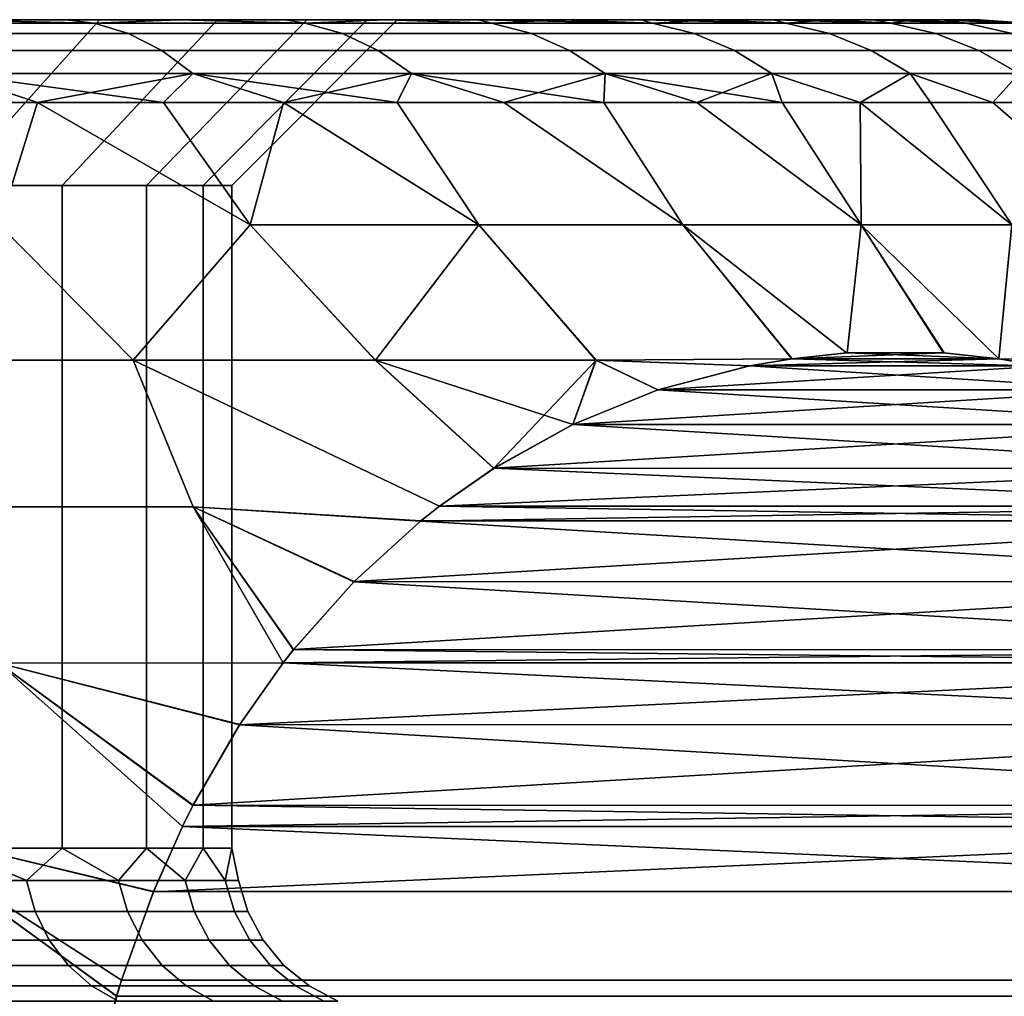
# Model space of a CAD drawing. Header units: metres. Extents: x -109 to 109, y -100 to 76.
# Tile 255 of 256: x 84.25 to 87.22, y 15.05 to 18. Entities that reach past the tile are written whole.
import ezdxf

# ---------------------------------------------------------------- set-up
doc = ezdxf.new("R2010")
doc.units = ezdxf.units.M
doc.layers.add('solid_21062310', color=7, linetype='CONTINUOUS')

msp = doc.modelspace()

# ---------------------------------------------------------------- linework, layer by layer
at = {"layer": 'solid_21062310'}
for points in [[(83.537109, 18, 5.448238), (84.029213, 18, 7.52578), (84.388695, 18, 7.148458), (84.05349, 18, 4.706676)], [(84.04155, 17.499994, 3.699322), (83.628601, 17.499994, 4.443317), (84.05349, 18, 4.706676), (84.4897, 18, 3.920377)], [(83.628601, 17.499994, -4.443316), (84.04155, 17.499994, -3.699321), (84.4897, 18, -3.920374), (84.053497, 18, -4.706674)], [(83.768745, 17.989634, -7.973438), (84.029213, 18, -7.525775), (84.473434, 17.989634, -7.268749)], [(84.473434, 17.989634, 7.268749), (84.029213, 18, 7.52578), (83.768745, 17.989634, 7.973438)], [(84.473434, 17.989634, 7.268749), (83.768745, 17.989634, 7.973438), (83.863869, 17.958586, 8.07778), (84.577782, 17.958586, 7.363869)], [(83.768745, 17.989634, -7.973438), (84.473434, 17.989634, -7.268749), (84.577782, 17.958586, -7.363869), (83.863869, 17.958586, -8.07778)], [(84.053497, 18, -4.706674), (84.388702, 18, -7.148453), (84.029213, 18, -7.525775)], [(84.473434, 17.989634, -7.268749), (84.029213, 18, -7.525775), (84.388702, 18, -7.148453)], [(84.473434, 17.989634, 7.268749), (84.388695, 18, 7.148458), (84.029213, 18, 7.52578)], [(84.377113, 17.499994, 2.917374), (84.04155, 17.499994, 3.699322), (84.4897, 18, 3.920377), (84.846283, 18, 3.089812)], [(84.377113, 17.499994, -2.917373), (84.846283, 18, -3.08981), (84.4897, 18, -3.920374), (84.04155, 17.499994, -3.699321)], [(84.05349, 18, 4.706676), (84.388695, 18, 7.148458), (84.728592, 18, 6.754076), (84.4897, 18, 3.920377)], [(84.053497, 18, -4.706674), (84.4897, 18, -3.920374), (84.7286, 18, -6.75407), (84.388702, 18, -7.148453)], [(84.631844, 17.499994, 2.105492), (84.377113, 17.499994, 2.917374), (84.846283, 18, 3.089812), (85.115318, 18, 2.231901)], [(84.377113, 17.499994, -2.917373), (84.631844, 17.499994, -2.10549), (85.115318, 18, -2.231899), (84.846283, 18, -3.08981)], [(84.473434, 17.989634, 7.268749), (85.1101, 17.989634, 6.502046), (84.728592, 18, 6.754076), (84.388695, 18, 7.148458)], [(84.473434, 17.989634, -7.268749), (84.388702, 18, -7.148453), (84.7286, 18, -6.75407)], [(84.473434, 17.989634, -7.268749), (84.7286, 18, -6.75407), (85.1101, 17.989634, -6.502046)], [(85.1101, 17.989634, 6.502046), (84.473434, 17.989634, 7.268749), (84.577782, 17.958586, 7.363869), (85.222771, 17.958586, 6.587133)], [(84.473434, 17.989634, -7.268749), (85.1101, 17.989634, -6.502046), (85.222771, 17.958586, -6.587133), (84.577782, 17.958586, -7.363869)], [(84.4897, 18, -3.920374), (84.846283, 18, -3.08981), (85.050568, 18, -6.341122), (84.7286, 18, -6.75407)], [(84.4897, 18, 3.920377), (84.728592, 18, 6.754076), (85.05056, 18, 6.341128), (84.846283, 18, 3.089812)], [(84.803131, 17.499994, 1.272001), (84.631844, 17.499994, 2.105492), (85.115318, 18, 2.231901), (85.297386, 18, 1.346286)], [(84.631844, 17.499994, -2.10549), (84.803131, 17.499994, -1.271999), (85.297386, 18, -1.346284), (85.115318, 18, -2.231899)], [(85.1101, 17.989634, 6.502046), (85.05056, 18, 6.341128), (84.728592, 18, 6.754076)], [(85.1101, 17.989634, -6.502046), (84.7286, 18, -6.75407), (85.050568, 18, -6.341122)], [(84.803131, 17.499994, 1.272001), (85.297386, 18, 1.346286), (85.388298, 18, 0.451956), (84.889221, 17.499994, 0.425456)], [(84.803131, 17.499994, -1.271999), (84.889221, 17.499994, -0.425455), (85.388298, 18, -0.451954), (85.297386, 18, -1.346284)], [(84.846283, 18, -3.08981), (85.115318, 18, -2.231899), (85.050568, 18, -6.341122)], [(84.846283, 18, 3.089812), (85.05056, 18, 6.341128), (85.352417, 18, 5.912636), (85.115318, 18, 2.231901)], [(84.889221, 17.499994, -0.425455), (84.889221, 17.499994, 0.425456), (85.388298, 18, 0.451956), (85.388298, 18, -0.451954)], [(85.1101, 17.989634, 6.502046), (85.673302, 17.989634, 5.679869), (85.352417, 18, 5.912636), (85.05056, 18, 6.341128)], [(85.115318, 18, -2.231899), (85.297386, 18, -1.346284), (85.352417, 18, -5.91263), (85.050568, 18, -6.341122)], [(85.1101, 17.989634, -6.502046), (85.050568, 18, -6.341122), (85.352417, 18, -5.91263)], [(85.1101, 17.989634, -6.502046), (85.352417, 18, -5.91263), (85.673302, 17.989634, -5.679869)], [(85.673302, 17.989634, 5.679869), (85.1101, 17.989634, 6.502046), (85.222771, 17.958586, 6.587133), (85.79335, 17.958586, 5.754197)], [(85.1101, 17.989634, -6.502046), (85.673302, 17.989634, -5.679869), (85.79335, 17.958586, -5.754197), (85.222771, 17.958586, -6.587133)], [(85.297386, 18, 1.346286), (85.115318, 18, 2.231901), (85.352417, 18, 5.912636)], [(85.297386, 18, -1.346284), (85.388298, 18, -0.451954), (85.352417, 18, -5.91263)], [(85.297386, 18, 1.346286), (85.352417, 18, 5.912636), (85.631943, 18, 5.471638), (85.388298, 18, 0.451956)], [(85.388298, 18, -0.451954), (85.631943, 18, 5.471638), (85.631943, 18, -5.471632), (85.352417, 18, -5.91263)], [(85.673302, 17.989634, -5.679869), (85.352417, 18, -5.91263), (85.631943, 18, -5.471632)], [(85.673302, 17.989634, 5.679869), (85.631943, 18, 5.471638), (85.352417, 18, 5.912636)], [(85.388298, 18, -0.451954), (85.388298, 18, 0.451956), (85.631943, 18, 5.471638)], [(85.888153, 18, 5.019145), (85.888153, 18, -5.019138), (85.631943, 18, -5.471632)], [(85.673302, 17.989634, -5.679869), (85.631943, 18, -5.471632), (85.888153, 18, -5.019138)], [(85.631943, 18, 5.471638), (85.888153, 18, 5.019145), (85.631943, 18, -5.471632)], [(86.158241, 17.989634, 4.809234), (85.888153, 18, 5.019145), (85.631943, 18, 5.471638)], [(86.158241, 17.989634, 4.809234), (85.631943, 18, 5.471638), (85.673302, 17.989634, 5.679869)], [(85.673302, 17.989634, -5.679869), (85.888153, 18, -5.019138), (86.158241, 17.989634, -4.809234)], [(86.158241, 17.989634, 4.809234), (85.673302, 17.989634, 5.679869), (85.79335, 17.958586, 5.754197), (86.284637, 17.958586, 4.872169)], [(85.673302, 17.989634, -5.679869), (86.158241, 17.989634, -4.809234), (86.284637, 17.958586, -4.872169), (85.79335, 17.958586, -5.754197)], [(86.123093, 18, 4.551795), (86.1231, 18, -4.551788), (85.888153, 18, -5.019138)], [(86.158241, 17.989634, -4.809234), (85.888153, 18, -5.019138), (86.1231, 18, -4.551788)], [(85.888153, 18, 5.019145), (86.123093, 18, 4.551795), (85.888153, 18, -5.019138)], [(86.158241, 17.989634, 4.809234), (86.123093, 18, 4.551795), (85.888153, 18, 5.019145)], [(86.123093, 18, 4.551795), (86.335533, 18, 4.072508), (86.1231, 18, -4.551788)], [(86.560783, 17.989634, 3.897569), (86.335533, 18, 4.072508), (86.123093, 18, 4.551795)], [(86.560783, 17.989634, 3.897569), (86.123093, 18, 4.551795), (86.158241, 17.989634, 4.809234)], [(86.335533, 18, 4.072508), (86.335541, 18, -4.072501), (86.1231, 18, -4.551788)], [(86.158241, 17.989634, -4.809234), (86.1231, 18, -4.551788), (86.335541, 18, -4.072501)], [(86.158241, 17.989634, -4.809234), (86.335541, 18, -4.072501), (86.560783, 17.989634, -3.897569)], [(86.560783, 17.989634, 3.897569), (86.158241, 17.989634, 4.809234), (86.284637, 17.958586, 4.872169), (86.692444, 17.958586, 3.948573)], [(86.158241, 17.989634, -4.809234), (86.560783, 17.989634, -3.897569), (86.692444, 17.958586, -3.948573), (86.284637, 17.958586, -4.872169)], [(86.335533, 18, 4.072508), (86.523941, 18, 3.584716), (86.335541, 18, -4.072501)], [(86.560783, 17.989634, 3.897569), (86.523941, 18, 3.584716), (86.335533, 18, 4.072508)], [(86.523941, 18, 3.584716), (86.523949, 18, -3.584709), (86.335541, 18, -4.072501)], [(86.560783, 17.989634, -3.897569), (86.335541, 18, -4.072501), (86.523949, 18, -3.584709)], [(86.523941, 18, 3.584716), (86.687065, 18, 3.091046), (86.523949, 18, -3.584709)], [(86.877487, 17.989634, 2.95265), (86.687065, 18, 3.091046), (86.523941, 18, 3.584716)], [(86.877487, 17.989634, 2.95265), (86.523941, 18, 3.584716), (86.560783, 17.989634, 3.897569)], [(86.687065, 18, 3.091046), (86.687065, 18, -3.091038), (86.523949, 18, -3.584709)], [(86.560783, 17.989634, -3.897569), (86.523949, 18, -3.584709), (86.687065, 18, -3.091038)], [(86.560783, 17.989634, -3.897569), (86.687065, 18, -3.091038), (86.877487, 17.989634, -2.95265)], [(86.877487, 17.989634, 2.95265), (86.560783, 17.989634, 3.897569), (86.692444, 17.958586, 3.948573), (87.01329, 17.958586, 2.991289)], [(86.560783, 17.989634, -3.897569), (86.877487, 17.989634, -2.95265), (87.01329, 17.958586, -2.991289), (86.692444, 17.958586, -3.948573)], [(86.826118, 18, 2.587554), (86.826118, 18, -2.587547), (86.687065, 18, -3.091038)], [(86.877487, 17.989634, -2.95265), (86.687065, 18, -3.091038), (86.826118, 18, -2.587547)], [(86.687065, 18, 3.091046), (86.826118, 18, 2.587554), (86.687065, 18, -3.091038)], [(86.877487, 17.989634, 2.95265), (86.826118, 18, 2.587554), (86.687065, 18, 3.091046)], [(86.94088, 18, 2.076087), (86.940887, 18, -2.076079), (86.826118, 18, -2.587547)], [(86.877487, 17.989634, -2.95265), (86.826118, 18, -2.587547), (86.940887, 18, -2.076079)], [(86.826118, 18, 2.587554), (86.94088, 18, 2.076087), (86.826118, 18, -2.587547)], [(87.105659, 17.989634, 1.982541), (86.94088, 18, 2.076087), (86.826118, 18, 2.587554)], [(87.105659, 17.989634, 1.982541), (86.826118, 18, 2.587554), (86.877487, 17.989634, 2.95265)], [(86.877487, 17.989634, -2.95265), (86.940887, 18, -2.076079), (87.105659, 17.989634, -1.982541)], [(87.105659, 17.989634, 1.982541), (86.877487, 17.989634, 2.95265), (87.01329, 17.958586, 2.991289), (87.244446, 17.958586, 2.008485)], [(86.877487, 17.989634, -2.95265), (87.105659, 17.989634, -1.982541), (87.244446, 17.958586, -2.008485), (87.01329, 17.958586, -2.991289)], [(86.94088, 18, 2.076087), (87.030586, 18, 1.560315), (86.940887, 18, -2.076079)], [(87.105659, 17.989634, 1.982541), (87.030586, 18, 1.560315), (86.94088, 18, 2.076087)], [(87.030586, 18, 1.560315), (87.030586, 18, -1.560308), (86.940887, 18, -2.076079)], [(87.105659, 17.989634, -1.982541), (86.940887, 18, -2.076079), (87.030586, 18, -1.560308)], [(87.094444, 18, 1.04382), (87.094444, 18, -1.043813), (87.030586, 18, -1.560308)], [(87.24334, 17.989634, -0.995517), (87.105659, 17.989634, -1.982541), (87.030586, 18, -1.560308), (87.094444, 18, -1.043813)], [(87.030586, 18, 1.560315), (87.094444, 18, 1.04382), (87.030586, 18, -1.560308)], [(87.24334, 17.989634, 0.995517), (87.094444, 18, 1.04382), (87.030586, 18, 1.560315)], [(87.24334, 17.989634, 0.995517), (87.030586, 18, 1.560315), (87.105659, 17.989634, 1.982541)], [(87.132568, 18, 0.52379), (87.132568, 18, -0.523782), (87.094444, 18, -1.043813)], [(87.24334, 17.989634, -0.995517), (87.094444, 18, -1.043813), (87.132568, 18, -0.523782)], [(87.094444, 18, 1.04382), (87.132568, 18, 0.52379), (87.094444, 18, -1.043813)], [(87.24334, 17.989634, 0.995517), (87.132568, 18, 0.52379), (87.094444, 18, 1.04382)], [(87.24334, 17.989634, 0.995517), (87.105659, 17.989634, 1.982541), (87.244446, 17.958586, 2.008485), (87.383926, 17.958586, 1.008545)], [(87.105659, 17.989634, -1.982541), (87.24334, 17.989634, -0.995517), (87.383926, 17.958586, -1.008545), (87.244446, 17.958586, -2.008485)], [(87.289368, 17.989634), (87.145271, 18, 0.000004), (87.132568, 18, -0.523782), (87.132568, 18, 0.52379)], [(87.289368, 17.989634), (87.24334, 17.989634, -0.995517), (87.132568, 18, -0.523782), (87.145271, 18, 0.000004)], [(87.289368, 17.989634), (87.132568, 18, 0.52379), (87.24334, 17.989634, 0.995517)], [(84.577782, 17.958586, 7.363869), (83.863869, 17.958586, 8.07778), (83.954979, 17.907503, 8.177723), (84.677719, 17.907503, 7.454979)], [(83.863869, 17.958586, -8.07778), (84.577782, 17.958586, -7.363869), (84.677719, 17.907503, -7.454979), (83.954979, 17.907503, -8.177723)], [(85.222771, 17.958586, 6.587133), (84.577782, 17.958586, 7.363869), (84.677719, 17.907503, 7.454979), (85.330696, 17.907503, 6.668633)], [(84.577782, 17.958586, -7.363869), (85.222771, 17.958586, -6.587133), (85.330696, 17.907503, -6.668633), (84.677719, 17.907503, -7.454979)], [(85.79335, 17.958586, 5.754197), (85.222771, 17.958586, 6.587133), (85.330696, 17.907503, 6.668633), (85.908333, 17.907503, 5.825392)], [(85.222771, 17.958586, -6.587133), (85.79335, 17.958586, -5.754197), (85.908333, 17.907503, -5.825392), (85.330696, 17.907503, -6.668633)], [(86.284637, 17.958586, 4.872169), (85.79335, 17.958586, 5.754197), (85.908333, 17.907503, 5.825392), (86.405693, 17.907503, 4.93245)], [(85.79335, 17.958586, -5.754197), (86.284637, 17.958586, -4.872169), (86.405693, 17.907503, -4.93245), (85.908333, 17.907503, -5.825392)], [(86.692444, 17.958586, 3.948573), (86.284637, 17.958586, 4.872169), (86.405693, 17.907503, 4.93245), (86.81855, 17.907503, 3.997427)], [(86.284637, 17.958586, -4.872169), (86.692444, 17.958586, -3.948573), (86.81855, 17.907503, -3.997427), (86.405693, 17.907503, -4.93245)], [(87.01329, 17.958586, 2.991289), (86.692444, 17.958586, 3.948573), (86.81855, 17.907503, 3.997427), (87.143364, 17.907503, 3.028299)], [(86.692444, 17.958586, -3.948573), (87.01329, 17.958586, -2.991289), (87.143364, 17.907503, -3.028299), (86.81855, 17.907503, -3.997427)], [(87.244446, 17.958586, 2.008485), (87.01329, 17.958586, 2.991289), (87.143364, 17.907503, 3.028299), (87.37738, 17.907503, 2.033335)], [(87.01329, 17.958586, -2.991289), (87.244446, 17.958586, -2.008485), (87.37738, 17.907503, -2.033335), (87.143364, 17.907503, -3.028299)], [(84.677719, 17.907503, 7.454979), (83.954979, 17.907503, 8.177723), (84.040176, 17.837454, 8.271178), (84.771179, 17.837454, 7.540175)], [(83.954979, 17.907503, -8.177723), (84.677719, 17.907503, -7.454979), (84.771179, 17.837454, -7.540175), (84.040176, 17.837454, -8.271178)], [(85.330696, 17.907503, 6.668633), (84.677719, 17.907503, 7.454979), (84.771179, 17.837454, 7.540175), (85.431618, 17.837454, 6.744843)], [(84.677719, 17.907503, -7.454979), (85.330696, 17.907503, -6.668633), (85.431618, 17.837454, -6.744843), (84.771179, 17.837454, -7.540175)], [(85.908333, 17.907503, 5.825392), (85.330696, 17.907503, 6.668633), (85.431618, 17.837454, 6.744843), (86.015846, 17.837454, 5.891965)], [(85.330696, 17.907503, -6.668633), (85.908333, 17.907503, -5.825392), (86.015846, 17.837454, -5.891965), (85.431618, 17.837454, -6.744843)], [(86.405693, 17.907503, 4.93245), (85.908333, 17.907503, 5.825392), (86.015846, 17.837454, 5.891965), (86.518898, 17.837454, 4.988819)], [(85.908333, 17.907503, -5.825392), (86.405693, 17.907503, -4.93245), (86.518898, 17.837454, -4.988819), (86.015846, 17.837454, -5.891965)], [(86.81855, 17.907503, 3.997427), (86.405693, 17.907503, 4.93245), (86.518898, 17.837454, 4.988819), (86.93647, 17.837454, 4.04311)], [(86.405693, 17.907503, -4.93245), (86.81855, 17.907503, -3.997427), (86.93647, 17.837454, -4.04311), (86.518898, 17.837454, -4.988819)], [(87.143364, 17.907503, 3.028299), (86.81855, 17.907503, 3.997427), (86.93647, 17.837454, 4.04311), (87.264999, 17.837454, 3.062907)], [(86.81855, 17.907503, -3.997427), (87.143364, 17.907503, -3.028299), (87.264999, 17.837454, -3.062907), (86.93647, 17.837454, -4.04311)], [(87.37738, 17.907503, 2.033335), (87.143364, 17.907503, 3.028299), (87.264999, 17.837454, 3.062907), (87.501686, 17.837454, 2.056572)], [(87.143364, 17.907503, -3.028299), (87.37738, 17.907503, -2.033335), (87.501686, 17.837454, -2.056572), (87.264999, 17.837454, -3.062907)], [(84.040176, 17.837454, 8.271178), (83.90464, 17.75, 8.5454), (84.302856, 17.75, 8.183392)], [(84.040176, 17.837454, -8.271178), (84.302856, 17.75, -8.183393), (83.90464, 17.75, -8.5454)], [(84.040176, 17.837454, 8.271178), (84.302856, 17.75, 8.183392), (84.683403, 17.75, 7.802847)], [(84.771179, 17.837454, 7.540175), (84.040176, 17.837454, 8.271178), (84.683403, 17.75, 7.802847)], [(84.040176, 17.837454, -8.271178), (84.771179, 17.837454, -7.540175), (84.302856, 17.75, -8.183393)], [(84.771179, 17.837454, -7.540175), (84.683403, 17.75, -7.802847), (84.302856, 17.75, -8.183393)], [(84.771179, 17.837454, 7.540175), (84.683403, 17.75, 7.802847), (85.04541, 17.75, 7.404627)], [(84.771179, 17.837454, -7.540175), (85.04541, 17.75, -7.404627), (84.683403, 17.75, -7.802847)], [(84.771179, 17.837454, 7.540175), (85.04541, 17.75, 7.404627), (85.388054, 17.75, 6.989633)], [(85.431618, 17.837454, 6.744843), (84.771179, 17.837454, 7.540175), (85.388054, 17.75, 6.989633)], [(84.771179, 17.837454, -7.540175), (85.431618, 17.837454, -6.744843), (85.04541, 17.75, -7.404627)], [(85.431618, 17.837454, -6.744843), (85.388054, 17.75, -6.989633), (85.04541, 17.75, -7.404627)], [(85.431618, 17.837454, 6.744843), (85.388054, 17.75, 6.989633), (85.710571, 17.75, 6.558806)], [(85.431618, 17.837454, -6.744843), (85.710571, 17.75, -6.558806), (85.388054, 17.75, -6.989633)], [(85.431618, 17.837454, 6.744843), (85.710571, 17.75, 6.558806), (86.012215, 17.75, 6.113122)], [(86.015846, 17.837454, 5.891965), (85.431618, 17.837454, 6.744843), (86.012215, 17.75, 6.113122)], [(85.431618, 17.837454, -6.744843), (86.015846, 17.837454, -5.891965), (85.710571, 17.75, -6.558806)], [(86.015846, 17.837454, -5.891965), (86.012215, 17.75, -6.113122), (85.710571, 17.75, -6.558806)], [(86.015846, 17.837454, 5.891965), (86.012215, 17.75, 6.113122), (86.292313, 17.75, 5.653589)], [(86.015846, 17.837454, -5.891965), (86.292313, 17.75, -5.653589), (86.012215, 17.75, -6.113122)], [(86.015846, 17.837454, 5.891965), (86.292313, 17.75, 5.653589), (86.550232, 17.75, 5.18125)], [(86.518898, 17.837454, 4.988819), (86.015846, 17.837454, 5.891965), (86.550232, 17.75, 5.18125)], [(86.015846, 17.837454, -5.891965), (86.518898, 17.837454, -4.988819), (86.292313, 17.75, -5.653589)], [(86.518898, 17.837454, -4.988819), (86.550232, 17.75, -5.18125), (86.292313, 17.75, -5.653589)], [(86.518898, 17.837454, 4.988819), (86.550232, 17.75, 5.18125), (86.785385, 17.75, 4.697173)], [(86.93647, 17.837454, 4.04311), (86.518898, 17.837454, 4.988819), (86.785385, 17.75, 4.697173), (86.997231, 17.75, 4.202455)], [(86.518898, 17.837454, -4.988819), (86.785385, 17.75, -4.697173), (86.550232, 17.75, -5.18125)], [(86.518898, 17.837454, -4.988819), (86.93647, 17.837454, -4.04311), (86.785385, 17.75, -4.697173)], [(86.93647, 17.837454, -4.04311), (86.997231, 17.75, -4.202455), (86.785385, 17.75, -4.697173)], [(86.93647, 17.837454, 4.04311), (86.997231, 17.75, 4.202455), (87.185303, 17.75, 3.698217)], [(87.264999, 17.837454, 3.062907), (86.93647, 17.837454, 4.04311), (87.185303, 17.75, 3.698217), (87.349167, 17.75, 3.185601)], [(86.93647, 17.837454, -4.04311), (87.185303, 17.75, -3.698217), (86.997231, 17.75, -4.202455)], [(86.93647, 17.837454, -4.04311), (87.264999, 17.837454, -3.062907), (87.185303, 17.75, -3.698217)], [(87.264999, 17.837454, -3.062907), (87.349167, 17.75, -3.185601), (87.185303, 17.75, -3.698217)], [(84.302856, 17.75, 8.183392), (83.90464, 17.75, 8.5454), (84.186867, 17.381361, 8.798329)], [(83.90464, 17.75, -8.5454), (84.302856, 17.75, -8.183393), (84.186867, 17.381361, -8.798329)], [(84.302856, 17.75, -8.183393), (84.944603, 17.381361, -8.073864), (84.591812, 16.972231, -8.889279), (84.186867, 17.381361, -8.798329)], [(84.302856, 17.75, 8.183392), (84.186867, 17.381361, 8.798329), (84.591148, 16.972231, 8.88988), (84.944603, 17.381361, 8.073864)], [(84.683403, 17.75, 7.802847), (84.302856, 17.75, 8.183392), (84.944603, 17.381361, 8.073864)], [(84.302856, 17.75, -8.183393), (84.683403, 17.75, -7.802847), (84.944603, 17.381361, -8.073864)], [(85.04541, 17.75, 7.404627), (84.683403, 17.75, 7.802847), (84.944603, 17.381361, 8.073864), (85.634338, 17.381361, 7.284393)], [(84.683403, 17.75, -7.802847), (85.04541, 17.75, -7.404627), (84.944603, 17.381361, -8.073864)], [(85.04541, 17.75, -7.404627), (85.634338, 17.381361, -7.284393), (85.322411, 16.972231, -8.164664), (84.944603, 17.381361, -8.073864)], [(85.388054, 17.75, 6.989633), (85.04541, 17.75, 7.404627), (85.634338, 17.381361, 7.284393)], [(85.04541, 17.75, -7.404627), (85.388054, 17.75, -6.989633), (85.634338, 17.381361, -7.284393)], [(85.710571, 17.75, 6.558806), (85.388054, 17.75, 6.989633), (85.634338, 17.381361, 7.284393), (86.250534, 17.381361, 6.436272)], [(85.388054, 17.75, -6.989633), (85.710571, 17.75, -6.558806), (86.250534, 17.381361, -6.436272), (85.634338, 17.381361, -7.284393)], [(86.012215, 17.75, 6.113122), (85.710571, 17.75, 6.558806), (86.250534, 17.381361, 6.436272)], [(85.710571, 17.75, -6.558806), (86.012215, 17.75, -6.113122), (86.250534, 17.381361, -6.436272)], [(86.292313, 17.75, 5.653589), (86.012215, 17.75, 6.113122), (86.250534, 17.381361, 6.436272), (86.788223, 17.381361, 5.53633)], [(86.012215, 17.75, -6.113122), (86.292313, 17.75, -5.653589), (86.788223, 17.381361, -5.53633), (86.250534, 17.381361, -6.436272)], [(86.550232, 17.75, 5.18125), (86.292313, 17.75, 5.653589), (86.788223, 17.381361, 5.53633)], [(86.292313, 17.75, -5.653589), (86.550232, 17.75, -5.18125), (86.788223, 17.381361, -5.53633)], [(86.785385, 17.75, 4.697173), (86.550232, 17.75, 5.18125), (86.788223, 17.381361, 5.53633), (87.24308, 17.381361, 4.591813)], [(86.550232, 17.75, -5.18125), (86.785385, 17.75, -4.697173), (86.788223, 17.381361, -5.53633)], [(86.785385, 17.75, -4.697173), (87.24308, 17.381361, -4.591813), (87.204323, 16.97683, -5.459568), (86.788223, 17.381361, -5.53633)], [(86.997231, 17.75, 4.202455), (86.785385, 17.75, 4.697173), (87.24308, 17.381361, 4.591813)], [(86.785385, 17.75, -4.697173), (86.997231, 17.75, -4.202455), (87.24308, 17.381361, -4.591813)], [(87.185303, 17.75, 3.698217), (86.997231, 17.75, 4.202455), (87.24308, 17.381361, 4.591813), (87.611443, 17.381361, 3.610326)], [(86.997231, 17.75, -4.202455), (87.185303, 17.75, -3.698217), (87.611443, 17.381361, -3.610326), (87.24308, 17.381361, -4.591813)], [(87.349167, 17.75, 3.185601), (87.185303, 17.75, 3.698217), (87.611443, 17.381361, 3.610326)], [(87.185303, 17.75, -3.698217), (87.349167, 17.75, -3.185601), (87.611443, 17.381361, -3.610326)], [(84.041557, 15.5, -3.699305), (84.377121, 15.5, -2.91736), (84.377113, 17.499994, -2.917373), (84.04155, 17.499994, -3.699321)], [(84.377121, 15.5, 2.91736), (84.041557, 15.5, 3.699305), (84.04155, 17.499994, 3.699322), (84.377113, 17.499994, 2.917374)], [(84.377121, 15.5, -2.91736), (84.631851, 15.5, -2.105479), (84.631844, 17.499994, -2.10549), (84.377113, 17.499994, -2.917373)], [(84.631851, 15.5, 2.105479), (84.377121, 15.5, 2.91736), (84.377113, 17.499994, 2.917374), (84.631844, 17.499994, 2.105492)], [(84.631851, 15.5, -2.105479), (84.803131, 15.5, -1.271992), (84.803131, 17.499994, -1.271999), (84.631844, 17.499994, -2.10549)], [(84.803131, 15.5, 1.271992), (84.631851, 15.5, 2.105479), (84.631844, 17.499994, 2.105492), (84.803131, 17.499994, 1.272001)], [(84.803131, 15.5, -1.271992), (84.889221, 15.5, -0.425452), (84.889221, 17.499994, -0.425455), (84.803131, 17.499994, -1.271999)], [(84.889221, 15.5, 0.425452), (84.803131, 15.5, 1.271992), (84.803131, 17.499994, 1.272001), (84.889221, 17.499994, 0.425456)], [(84.889221, 15.5, -0.425452), (84.889221, 15.5, 0.425452), (84.889221, 17.499994, 0.425456), (84.889221, 17.499994, -0.425455)], [(83.367249, 17.381361, -9.451955), (84.186867, 17.381361, -8.798329), (84.591812, 16.972231, -8.889279), (83.801918, 16.972231, -9.548755)], [(84.186867, 17.381361, 8.798329), (83.801292, 16.972231, 9.549233), (84.591148, 16.972231, 8.88988)], [(84.944603, 17.381361, 8.073864), (84.591148, 16.972231, 8.88988), (85.321732, 16.972231, 8.165397)], [(84.944603, 17.381361, -8.073864), (85.322411, 16.972231, -8.164664), (84.591812, 16.972231, -8.889279)], [(84.944603, 17.381361, 8.073864), (85.321732, 16.972231, 8.165397), (85.987686, 16.972231, 7.381091), (85.634338, 17.381361, 7.284393)], [(85.634338, 17.381361, -7.284393), (85.988365, 16.972231, -7.38022), (85.680328, 16.646278, -8.099208), (85.322411, 16.972231, -8.164664)], [(85.634338, 17.381361, -7.284393), (86.250534, 17.381361, -6.436272), (86.579796, 16.976826, -6.541276), (85.988365, 16.972231, -7.38022)], [(85.634338, 17.381361, 7.284393), (85.987686, 16.972231, 7.381091), (86.579193, 16.976826, 6.542325), (86.250534, 17.381361, 6.436272)], [(86.250534, 17.381361, -6.436272), (86.788223, 17.381361, -5.53633), (86.745941, 16.99469, -6.253513), (86.579796, 16.976826, -6.541276)], [(86.788223, 17.381361, 5.53633), (86.250534, 17.381361, 6.436272), (86.744644, 16.994654, 6.255753), (87.037239, 16.994713, 5.74896)], [(86.250534, 17.381361, 6.436272), (86.579193, 16.976826, 6.542325), (86.744644, 16.994654, 6.255753)], [(86.788223, 17.381361, -5.53633), (87.038834, 16.994635, -5.746208), (86.745941, 16.99469, -6.253513)], [(86.788223, 17.381361, -5.53633), (87.204323, 16.97683, -5.459568), (87.038834, 16.994635, -5.746208)], [(86.788223, 17.381361, 5.53633), (87.204239, 16.976818, 5.459721), (87.635963, 16.972231, 4.526257), (87.24308, 17.381361, 4.591813)], [(86.788223, 17.381361, 5.53633), (87.037239, 16.994713, 5.74896), (87.204239, 16.976818, 5.459721)], [(87.24308, 17.381361, -4.591813), (87.636009, 16.972231, -4.526145), (87.204323, 16.97683, -5.459568)], [(83.966019, 16.529663, 9.791078), (84.772804, 16.529663, 9.119615), (84.591148, 16.972231, 8.88988), (83.801292, 16.972231, 9.549233)], [(84.591812, 16.972231, -8.889279), (84.772766, 16.529663, -9.119647), (83.965988, 16.529663, -9.791101), (83.801918, 16.972231, -9.548755)], [(85.679474, 16.645739, 8.100691), (85.321732, 16.972231, 8.165397), (84.591148, 16.972231, 8.88988), (85.515762, 16.531794, 8.384246)], [(85.458984, 16.487036, 8.482578), (85.515762, 16.531794, 8.384246), (84.591148, 16.972231, 8.88988), (84.772804, 16.529663, 9.119615)], [(84.591812, 16.972231, -8.889279), (85.515762, 16.531775, -8.38424), (85.459839, 16.487709, -8.481097), (84.772766, 16.529663, -9.119647)], [(84.591812, 16.972231, -8.889279), (85.322411, 16.972231, -8.164664), (85.680328, 16.646278, -8.099208), (85.515762, 16.531775, -8.38424)], [(85.918213, 16.778322, 7.687177), (85.987686, 16.972231, 7.381091), (85.321732, 16.972231, 8.165397)], [(85.918213, 16.778322, 7.687177), (85.321732, 16.972231, 8.165397), (85.679474, 16.645739, 8.100691)], [(85.988365, 16.972231, -7.38022), (85.918785, 16.77866, -7.686189), (85.680328, 16.646278, -8.099208)], [(85.918213, 16.778322, 7.687177), (86.17495, 16.883039, 7.242492), (85.987686, 16.972231, 7.381091)], [(85.988365, 16.972231, -7.38022), (86.175232, 16.883167, -7.242002), (85.918785, 16.77866, -7.686189)], [(86.45137, 16.955051, 6.763715), (86.579193, 16.976826, 6.542325), (85.987686, 16.972231, 7.381091)], [(86.17495, 16.883039, 7.242492), (86.45137, 16.955051, 6.763715), (85.987686, 16.972231, 7.381091)], [(85.988365, 16.972231, -7.38022), (86.579796, 16.976826, -6.541276), (86.451973, 16.955097, -6.762671)], [(85.988365, 16.972231, -7.38022), (86.451973, 16.955097, -6.762671), (86.175232, 16.883167, -7.242002)], [(86.45137, 16.955051, 6.763715), (87.204239, 16.976818, 5.459721), (86.579193, 16.976826, 6.542325)], [(86.45137, 16.955051, 6.763715), (87.33168, 16.955229, 5.238978), (87.204239, 16.976818, 5.459721)], [(87.333206, 16.954929, -5.236332), (86.451973, 16.955097, -6.762671), (86.579796, 16.976826, -6.541276)], [(86.579193, 16.976826, 6.542325), (87.204239, 16.976818, 5.459721), (87.037239, 16.994713, 5.74896)], [(86.579193, 16.976826, 6.542325), (87.037239, 16.994713, 5.74896), (86.744644, 16.994654, 6.255753)], [(87.204323, 16.97683, -5.459568), (86.579796, 16.976826, -6.541276), (86.745941, 16.99469, -6.253513)], [(87.333206, 16.954929, -5.236332), (86.579796, 16.976826, -6.541276), (87.204323, 16.97683, -5.459568)], [(87.204323, 16.97683, -5.459568), (86.745941, 16.99469, -6.253513), (87.038834, 16.994635, -5.746208)], [(87.33168, 16.955229, 5.238978), (87.635963, 16.972231, 4.526257), (87.204239, 16.976818, 5.459721)], [(87.333206, 16.954929, -5.236332), (87.204323, 16.97683, -5.459568), (87.636009, 16.972231, -4.526145)], [(86.17495, 16.883039, 7.242492), (87.608833, 16.883356, 4.75894), (86.45137, 16.955051, 6.763715)], [(87.333206, 16.954929, -5.236332), (86.175232, 16.883167, -7.242002), (86.451973, 16.955097, -6.762671)], [(87.610161, 16.882919, -4.756632), (86.175232, 16.883167, -7.242002), (87.333206, 16.954929, -5.236332)], [(86.45137, 16.955051, 6.763715), (87.608833, 16.883356, 4.75894), (87.33168, 16.955229, 5.238978)], [(85.918213, 16.778322, 7.687177), (87.865494, 16.778822, 4.314384), (86.17495, 16.883039, 7.242492)], [(87.610161, 16.882919, -4.756632), (85.918785, 16.77866, -7.686189), (86.175232, 16.883167, -7.242002)], [(87.86647, 16.778385, -4.312691), (85.918785, 16.77866, -7.686189), (87.610161, 16.882919, -4.756632)], [(86.17495, 16.883039, 7.242492), (87.865494, 16.778822, 4.314384), (87.608833, 16.883356, 4.75894)], [(85.918213, 16.778322, 7.687177), (85.679474, 16.645739, 8.100691), (88.104118, 16.646387, 3.901084)], [(87.86647, 16.778385, -4.312691), (85.680328, 16.646278, -8.099208), (85.918785, 16.77866, -7.686189)], [(87.86647, 16.778385, -4.312691), (88.10479, 16.645956, -3.899916), (85.680328, 16.646278, -8.099208)], [(85.918213, 16.778322, 7.687177), (88.104118, 16.646387, 3.901084), (87.865494, 16.778822, 4.314384)], [(85.515762, 16.531794, 8.384246), (88.268852, 16.531773, 3.615754), (88.104118, 16.646387, 3.901084)], [(85.679474, 16.645739, 8.100691), (85.515762, 16.531794, 8.384246), (88.104118, 16.646387, 3.901084)], [(88.268799, 16.531792, -3.615842), (85.515762, 16.531775, -8.38424), (85.680328, 16.646278, -8.099208)], [(88.10479, 16.645956, -3.899916), (88.268799, 16.531792, -3.615842), (85.680328, 16.646278, -8.099208)], [(83.965988, 16.529663, -9.791101), (84.772766, 16.529663, -9.119647), (85.044647, 16.059439, -9.200233), (84.185883, 16.058638, -9.92944)], [(83.966019, 16.529663, 9.791078), (84.185852, 16.058638, 9.929465), (85.04464, 16.05941, 9.200244), (84.772804, 16.529663, 9.119615)], [(84.772766, 16.529663, -9.119647), (85.075859, 16.099409, -9.146175), (85.044647, 16.059439, -9.200233)], [(84.772766, 16.529663, -9.119647), (85.258125, 16.304644, -8.830482), (85.075859, 16.099409, -9.146175)], [(84.772766, 16.529663, -9.119647), (85.459839, 16.487709, -8.481097), (85.258125, 16.304644, -8.830482)], [(84.772804, 16.529663, 9.119615), (85.04464, 16.05941, 9.200244), (85.075119, 16.098463, 9.147458)], [(85.257347, 16.303856, 8.831831), (84.772804, 16.529663, 9.119615), (85.075119, 16.098463, 9.147458)], [(85.257347, 16.303856, 8.831831), (85.458984, 16.487036, 8.482578), (84.772804, 16.529663, 9.119615)], [(85.458984, 16.487036, 8.482578), (88.268852, 16.531773, 3.615754), (85.515762, 16.531794, 8.384246)], [(85.458984, 16.487036, 8.482578), (88.324722, 16.487745, 3.518977), (88.268852, 16.531773, 3.615754)], [(88.325302, 16.487255, -3.517976), (85.459839, 16.487709, -8.481097), (85.515762, 16.531775, -8.38424)], [(88.325302, 16.487255, -3.517976), (85.515762, 16.531775, -8.38424), (88.268799, 16.531792, -3.615842)], [(85.257347, 16.303856, 8.831831), (88.526527, 16.304598, 3.169442), (85.458984, 16.487036, 8.482578)], [(88.325302, 16.487255, -3.517976), (85.258125, 16.304644, -8.830482), (85.459839, 16.487709, -8.481097)], [(88.527069, 16.30405, -3.168509), (85.258125, 16.304644, -8.830482), (88.325302, 16.487255, -3.517976)], [(85.458984, 16.487036, 8.482578), (88.526527, 16.304598, 3.169442), (88.324722, 16.487745, 3.518977)], [(85.257347, 16.303856, 8.831831), (85.075119, 16.098463, 9.147458), (88.708855, 16.099277, 2.853648)], [(88.527069, 16.30405, -3.168509), (85.075859, 16.099409, -9.146175), (85.258125, 16.304644, -8.830482)], [(88.527069, 16.30405, -3.168509), (88.709305, 16.098717, -2.852869), (85.075859, 16.099409, -9.146175)], [(85.257347, 16.303856, 8.831831), (88.708855, 16.099277, 2.853648), (88.526527, 16.304598, 3.169442)], [(85.04464, 16.05941, 9.200244), (88.73996, 16.059431, 2.799766), (88.708855, 16.099277, 2.853648)], [(85.075119, 16.098463, 9.147458), (85.04464, 16.05941, 9.200244), (88.708855, 16.099277, 2.853648)], [(88.739975, 16.05942, -2.799744), (85.044647, 16.059439, -9.200233), (85.075859, 16.099409, -9.146175)], [(88.709305, 16.098717, -2.852869), (88.739975, 16.05942, -2.799744), (85.075859, 16.099409, -9.146175)], [(84.185852, 16.058638, 9.929465), (83.839256, 15.564455, 10.424534), (84.652657, 15.368526, 9.879187), (84.740227, 15.565081, 9.727515)], [(84.185883, 16.058638, -9.92944), (84.74025, 15.565092, -9.727473), (84.652992, 15.369335, -9.878604), (83.839325, 15.564455, -10.424486)], [(84.91272, 15.871858, 9.428742), (85.04464, 16.05941, 9.200244), (84.185852, 16.058638, 9.929465)], [(84.185852, 16.058638, 9.929465), (84.740227, 15.565081, 9.727515), (84.77198, 15.628633, 9.672509)], [(84.91272, 15.871858, 9.428742), (84.185852, 16.058638, 9.929465), (84.77198, 15.628633, 9.672509)], [(84.185883, 16.058638, -9.92944), (85.044647, 16.059439, -9.200233), (84.913406, 15.872939, -9.427554)], [(84.185883, 16.058638, -9.92944), (84.772522, 15.629656, -9.671565), (84.74025, 15.565092, -9.727473)], [(84.185883, 16.058638, -9.92944), (84.913406, 15.872939, -9.427554), (84.772522, 15.629656, -9.671565)], [(84.91272, 15.871858, 9.428742), (88.87133, 15.872735, 2.572226), (88.73996, 16.059431, 2.799766)], [(84.91272, 15.871858, 9.428742), (88.73996, 16.059431, 2.799766), (85.04464, 16.05941, 9.200244)], [(88.871681, 15.872189, -2.571616), (84.913406, 15.872939, -9.427554), (85.044647, 16.059439, -9.200233)], [(88.871681, 15.872189, -2.571616), (85.044647, 16.059439, -9.200233), (88.739975, 16.05942, -2.799744)], [(84.91272, 15.871858, 9.428742), (84.77198, 15.628633, 9.672509), (89.012192, 15.629467, 2.328251)], [(88.871681, 15.872189, -2.571616), (84.772522, 15.629656, -9.671565), (84.913406, 15.872939, -9.427554)], [(88.871681, 15.872189, -2.571616), (89.012459, 15.628953, -2.32779), (84.772522, 15.629656, -9.671565)], [(84.91272, 15.871858, 9.428742), (89.012192, 15.629467, 2.328251), (88.87133, 15.872735, 2.572226)], [(84.740227, 15.565081, 9.727515), (89.044373, 15.565089, 2.272508), (89.012192, 15.629467, 2.328251)], [(84.77198, 15.628633, 9.672509), (84.740227, 15.565081, 9.727515), (89.012192, 15.629467, 2.328251)], [(89.04438, 15.565084, -2.272501), (84.74025, 15.565092, -9.727473), (84.772522, 15.629656, -9.671565)], [(89.012459, 15.628953, -2.32779), (89.04438, 15.565084, -2.272501), (84.772522, 15.629656, -9.671565)], [(83.839256, 15.564455, 10.424534), (83.765015, 15.052671, 10.645109), (84.483215, 14.825442, 10.172671), (84.541786, 15.052985, 10.071216)], [(83.839325, 15.564455, -10.424486), (84.541794, 15.052987, -10.071204), (84.483276, 14.825697, -10.172554), (83.76506, 15.052671, -10.64508)], [(83.839256, 15.564455, 10.424534), (84.541786, 15.052985, 10.071216), (84.556335, 15.101147, 10.046017)], [(84.652657, 15.368526, 9.879187), (83.839256, 15.564455, 10.424534), (84.556335, 15.101147, 10.046017)], [(83.839325, 15.564455, -10.424486), (84.556511, 15.101707, -10.04571), (84.541794, 15.052987, -10.071204)], [(83.839325, 15.564455, -10.424486), (84.652992, 15.369335, -9.878604), (84.556511, 15.101707, -10.04571)], [(84.652657, 15.368526, 9.879187), (89.13166, 15.369233, 2.121317), (89.044373, 15.565089, 2.272508)], [(84.652657, 15.368526, 9.879187), (89.044373, 15.565089, 2.272508), (84.740227, 15.565081, 9.727515)], [(89.131851, 15.368772, -2.120991), (84.652992, 15.369335, -9.878604), (84.74025, 15.565092, -9.727473)], [(89.131851, 15.368772, -2.120991), (84.74025, 15.565092, -9.727473), (89.04438, 15.565084, -2.272501)], [(84.269463, 15.402454, 3.218217), (83.916611, 15.402454, 3.964262), (84.041557, 15.5, 3.699305)], [(83.916611, 15.402454, -3.964262), (84.269463, 15.402454, -3.218217), (84.041557, 15.5, -3.699305)], [(84.269463, 15.402454, 3.218217), (84.041557, 15.5, 3.699305), (84.377121, 15.5, 2.91736)], [(84.269463, 15.402454, -3.218217), (84.377121, 15.5, -2.91736), (84.041557, 15.5, -3.699305)], [(84.547493, 15.402454, 2.44118), (84.269463, 15.402454, 3.218217), (84.377121, 15.5, 2.91736)], [(84.269463, 15.402454, -3.218217), (84.547493, 15.402454, -2.44118), (84.377121, 15.5, -2.91736)], [(84.547493, 15.402454, 2.44118), (84.377121, 15.5, 2.91736), (84.631851, 15.5, 2.105479)], [(84.547493, 15.402454, -2.44118), (84.631851, 15.5, -2.105479), (84.377121, 15.5, -2.91736)], [(84.748016, 15.402454, 1.640633), (84.547493, 15.402454, 2.44118), (84.631851, 15.5, 2.105479)], [(84.547493, 15.402454, -2.44118), (84.748016, 15.402454, -1.640633), (84.631851, 15.5, -2.105479)], [(84.748016, 15.402454, 1.640633), (84.631851, 15.5, 2.105479), (84.803131, 15.5, 1.271992)], [(84.748016, 15.402454, -1.640633), (84.803131, 15.5, -1.271992), (84.631851, 15.5, -2.105479)], [(84.86911, 15.402454, 0.824286), (84.748016, 15.402454, 1.640633), (84.803131, 15.5, 1.271992)], [(84.748016, 15.402454, -1.640633), (84.86911, 15.402454, -0.824286), (84.803131, 15.5, -1.271992)], [(84.86911, 15.402454, 0.824286), (84.803131, 15.5, 1.271992), (84.889221, 15.5, 0.425452)], [(84.86911, 15.402454, -0.824286), (84.889221, 15.5, -0.425452), (84.803131, 15.5, -1.271992)], [(84.909607, 15.402454), (84.86911, 15.402454, 0.824286), (84.889221, 15.5, 0.425452)], [(84.86911, 15.402454, -0.824286), (84.909607, 15.402454), (84.889221, 15.5, -0.425452)], [(84.909607, 15.402454), (84.889221, 15.5, 0.425452), (84.889221, 15.5, -0.425452)], [(84.295784, 15.308568, 3.22912), (83.941734, 15.308568, 3.977692), (83.916611, 15.402454, 3.964262), (84.269463, 15.402454, 3.218217)], [(83.941734, 15.308568, -3.977692), (84.295784, 15.308568, -3.22912), (84.269463, 15.402454, -3.218217), (83.916611, 15.402454, -3.964262)], [(84.574753, 15.308568, 2.44945), (84.295784, 15.308568, 3.22912), (84.269463, 15.402454, 3.218217), (84.547493, 15.402454, 2.44118)], [(84.295784, 15.308568, -3.22912), (84.574753, 15.308568, -2.44945), (84.547493, 15.402454, -2.44118), (84.269463, 15.402454, -3.218217)], [(84.775963, 15.308568, 1.646191), (84.574753, 15.308568, 2.44945), (84.547493, 15.402454, 2.44118), (84.748016, 15.402454, 1.640633)], [(84.574753, 15.308568, -2.44945), (84.775963, 15.308568, -1.646191), (84.748016, 15.402454, -1.640633), (84.547493, 15.402454, -2.44118)], [(84.897469, 15.308568, 0.827078), (84.775963, 15.308568, 1.646191), (84.748016, 15.402454, 1.640633), (84.86911, 15.402454, 0.824286)], [(84.775963, 15.308568, -1.646191), (84.897469, 15.308568, -0.827078), (84.86911, 15.402454, -0.824286), (84.748016, 15.402454, -1.640633)], [(84.938095, 15.308568), (84.897469, 15.308568, 0.827078), (84.86911, 15.402454, 0.824286), (84.909607, 15.402454)], [(84.897469, 15.308568, -0.827078), (84.938095, 15.308568), (84.909607, 15.402454), (84.86911, 15.402454, -0.824286)], [(84.556335, 15.101147, 10.046017), (89.228104, 15.101691, 1.95428), (89.13166, 15.369233, 2.121317), (84.652657, 15.368526, 9.879187)], [(89.228226, 15.101298, -1.954068), (84.556511, 15.101707, -10.04571), (84.652992, 15.369335, -9.878604), (89.131851, 15.368772, -2.120991)], [(84.338539, 15.222052, 3.24683), (83.982552, 15.222052, 3.999506), (83.941734, 15.308568, 3.977692), (84.295784, 15.308568, 3.22912)], [(83.982552, 15.222052, -3.999506), (84.338539, 15.222052, -3.24683), (84.295784, 15.308568, -3.22912), (83.941734, 15.308568, -3.977692)], [(84.619041, 15.222052, 2.462884), (84.338539, 15.222052, 3.24683), (84.295784, 15.308568, 3.22912), (84.574753, 15.308568, 2.44945)], [(84.338539, 15.222052, -3.24683), (84.619041, 15.222052, -2.462884), (84.574753, 15.308568, -2.44945), (84.295784, 15.308568, -3.22912)], [(84.82135, 15.222052, 1.655219), (84.619041, 15.222052, 2.462884), (84.574753, 15.308568, 2.44945), (84.775963, 15.308568, 1.646191)], [(84.619041, 15.222052, -2.462884), (84.82135, 15.222052, -1.655219), (84.775963, 15.308568, -1.646191), (84.574753, 15.308568, -2.44945)], [(84.94352, 15.222052, 0.831614), (84.82135, 15.222052, 1.655219), (84.775963, 15.308568, 1.646191), (84.897469, 15.308568, 0.827078)], [(84.82135, 15.222052, -1.655219), (84.94352, 15.222052, -0.831614), (84.897469, 15.308568, -0.827078), (84.775963, 15.308568, -1.646191)], [(84.984375, 15.222052), (84.94352, 15.222052, 0.831614), (84.897469, 15.308568, 0.827078), (84.938095, 15.308568)], [(84.94352, 15.222052, -0.831614), (84.984375, 15.222052), (84.938095, 15.308568), (84.897469, 15.308568, -0.827078)], [(84.39608, 15.146238, 3.270663), (84.037476, 15.146238, 4.028865), (83.982552, 15.222052, 3.999506), (84.338539, 15.222052, 3.24683)], [(84.037476, 15.146238, -4.028865), (84.39608, 15.146238, -3.270663), (84.338539, 15.222052, -3.24683), (83.982552, 15.222052, -3.999506)], [(84.678642, 15.146238, 2.480963), (84.39608, 15.146238, 3.270663), (84.338539, 15.222052, 3.24683), (84.619041, 15.222052, 2.462884)], [(84.39608, 15.146238, -3.270663), (84.678642, 15.146238, -2.480963), (84.619041, 15.222052, -2.462884), (84.338539, 15.222052, -3.24683)], [(84.882431, 15.146238, 1.66737), (84.678642, 15.146238, 2.480963), (84.619041, 15.222052, 2.462884), (84.82135, 15.222052, 1.655219)], [(84.678642, 15.146238, -2.480963), (84.882431, 15.146238, -1.66737), (84.82135, 15.222052, -1.655219), (84.619041, 15.222052, -2.462884)], [(85.005501, 15.146238, 0.837719), (84.882431, 15.146238, 1.66737), (84.82135, 15.222052, 1.655219), (84.94352, 15.222052, 0.831614)], [(84.882431, 15.146238, -1.66737), (85.005501, 15.146238, -0.837719), (84.94352, 15.222052, -0.831614), (84.82135, 15.222052, -1.655219)], [(85.046654, 15.146238), (85.005501, 15.146238, 0.837719), (84.94352, 15.222052, 0.831614), (84.984375, 15.222052)], [(85.005501, 15.146238, -0.837719), (85.046654, 15.146238), (84.984375, 15.222052), (84.94352, 15.222052, -0.831614)], [(84.466187, 15.084047, 3.299704), (84.104401, 15.084047, 4.064638), (84.037476, 15.146238, 4.028865), (84.39608, 15.146238, 3.270663)], [(84.104401, 15.084047, -4.064638), (84.466187, 15.084047, -3.299704), (84.39608, 15.146238, -3.270663), (84.037476, 15.146238, -4.028865)], [(84.751259, 15.084047, 2.502992), (84.466187, 15.084047, 3.299704), (84.39608, 15.146238, 3.270663), (84.678642, 15.146238, 2.480963)], [(84.466187, 15.084047, -3.299704), (84.751259, 15.084047, -2.502992), (84.678642, 15.146238, -2.480963), (84.39608, 15.146238, -3.270663)], [(84.956863, 15.084047, 1.682174), (84.751259, 15.084047, 2.502992), (84.678642, 15.146238, 2.480963), (84.882431, 15.146238, 1.66737)], [(84.751259, 15.084047, -2.502992), (84.956863, 15.084047, -1.682174), (84.882431, 15.146238, -1.66737), (84.678642, 15.146238, -2.480963)], [(85.081024, 15.084047, 0.845157), (84.956863, 15.084047, 1.682174), (84.882431, 15.146238, 1.66737), (85.005501, 15.146238, 0.837719)], [(84.956863, 15.084047, -1.682174), (85.081024, 15.084047, -0.845157), (85.005501, 15.146238, -0.837719), (84.882431, 15.146238, -1.66737)], [(85.122543, 15.084047), (85.081024, 15.084047, 0.845157), (85.005501, 15.146238, 0.837719), (85.046654, 15.146238)], [(85.081024, 15.084047, -0.845157), (85.122543, 15.084047), (85.046654, 15.146238), (85.005501, 15.146238, -0.837719)], [(84.556335, 15.101147, 10.046017), (84.541786, 15.052985, 10.071216), (89.242821, 15.052988, 1.928793), (89.228104, 15.101691, 1.95428)], [(89.228226, 15.101298, -1.954068), (89.242821, 15.052986, -1.92879), (84.541794, 15.052987, -10.071204), (84.556511, 15.101707, -10.04571)], [(84.546173, 15.037872, 3.332833), (84.180748, 15.037872, 4.105447), (84.104401, 15.084047, 4.064638), (84.466187, 15.084047, 3.299704)], [(84.180748, 15.037872, -4.105447), (84.546173, 15.037872, -3.332833), (84.466187, 15.084047, -3.299704), (84.104401, 15.084047, -4.064638)], [(84.834099, 15.037872, 2.528122), (84.546173, 15.037872, 3.332833), (84.466187, 15.084047, 3.299704), (84.751259, 15.084047, 2.502992)], [(84.546173, 15.037872, -3.332833), (84.834099, 15.037872, -2.528122), (84.751259, 15.084047, -2.502992), (84.466187, 15.084047, -3.299704)], [(85.041771, 15.037872, 1.699063), (84.834099, 15.037872, 2.528122), (84.751259, 15.084047, 2.502992), (84.956863, 15.084047, 1.682174)], [(84.834099, 15.037872, -2.528122), (85.041771, 15.037872, -1.699063), (84.956863, 15.084047, -1.682174), (84.751259, 15.084047, -2.502992)], [(85.167175, 15.037872, 0.853642), (85.041771, 15.037872, 1.699063), (84.956863, 15.084047, 1.682174), (85.081024, 15.084047, 0.845157)], [(85.041771, 15.037872, -1.699063), (85.167175, 15.037872, -0.853642), (85.081024, 15.084047, -0.845157), (84.956863, 15.084047, -1.682174)], [(85.209114, 15.037872), (85.167175, 15.037872, 0.853642), (85.081024, 15.084047, 0.845157), (85.122543, 15.084047)], [(85.167175, 15.037872, -0.853642), (85.209114, 15.037872), (85.122543, 15.084047), (85.081024, 15.084047, -0.845157)], [(84.541786, 15.052985, 10.071216), (84.483215, 14.825442, 10.172671), (89.301315, 14.825777, 1.827469), (89.242821, 15.052988, 1.928793)], [(89.242821, 15.052986, -1.92879), (89.301384, 14.825472, -1.827349), (84.483276, 14.825697, -10.172554), (84.541794, 15.052987, -10.071204)]]:
    msp.add_3dface(points, dxfattribs=at)

doc.saveas('drawing.dxf')
